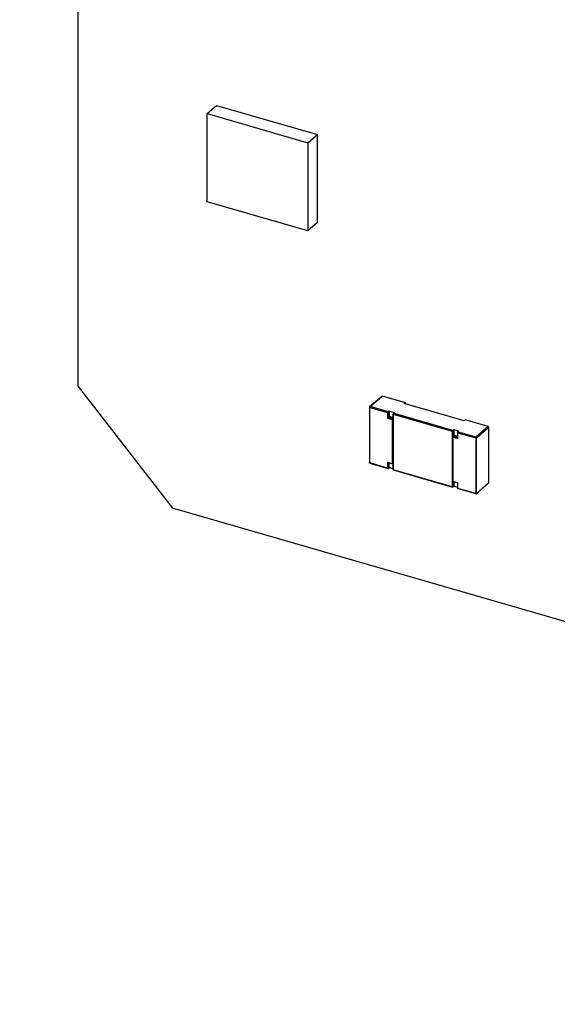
# Model space of a CAD drawing. Header units: millimetres. Extents: x 0 to 210, y 0 to 297.
# Tile 14 of 48: x 58.6 to 60.71, y 233.19 to 237.06. Entities that reach past the tile are written whole.
import ezdxf

# ---------------------------------------------------------------- set-up
doc = ezdxf.new("R2010")
doc.units = ezdxf.units.MM
doc.header["$LTSCALE"] = 19.36
doc.layers.get('0').update_dxf_attribs({"linetype": 'CONTINUOUS'})
doc.layers.add('Z_NOTICE', color=7, linetype='CONTINUOUS')
doc.styles.get("Standard").update_dxf_attribs({"font": 'txt', "width": 0.7})
doc.dimstyles.get("Standard").update_dxf_attribs({"dimtxt": 3.5, "dimasz": 3.5, "dimexe": 1.5, "dimexo": 0, "dimtad": 1, "dimdsep": 46, "dimtxsty": 'Standard', "dimblk": '_FILLED', "dimblk1": '_FILLED', "dimblk2": '_FILLED', "dimcen": 0.09, "dimclrt": 5, "dimazin": 2, "dimtol": 1, "dimtp": 0.05, "dimtm": 0.05, "dimtfac": 1, "dimtofl": 0, "dimtmove": 0, "dimatfit": 3, "dimldrblk": '_FILLED', "dimfxl": 0, "dimtolj": 1, "dimarcsym": 0})

# ---------------------------------------------------------------- blocks, each defined once
blk = doc.blocks.new('_FILLED')
at = {"color": 0, "linetype": 'ByBlock'}
blk.add_solid([(0, 0), (-1, 0.125), (-1, -0.125)], dxfattribs=at)

msp = doc.modelspace()

# ---------------------------------------------------------------- linework, layer by layer
at = {"color": 7, "linetype": 'Continuous'}
for p, q in [((58.83101, 235.61361), (58.83101, 237.79104)), ((59.33809, 236.6861), (59.37537, 236.71839)), ((59.37537, 236.71839), (59.77127, 236.6041)), ((59.33809, 236.33969), (59.33809, 236.6861)), ((59.33809, 236.6861), (59.73398, 236.57181)), ((59.73398, 236.57181), (59.77127, 236.6041)), ((59.77127, 236.25769), (59.77127, 236.6041)), ((59.73398, 236.57181), (59.73398, 236.2254)), ((59.73398, 236.2254), (59.33809, 236.33969)), ((59.77127, 236.25769), (59.73398, 236.2254)), ((58.83101, 235.61361), (59.20217, 235.13531)), ((59.97653, 235.53502), (60.02403, 235.57615)), ((60.02636, 235.57667), (60.11662, 235.55061)), ((60.11254, 235.54702), (60.11629, 235.55027)), ((60.11629, 235.55027), (60.11629, 235.54702)), ((59.976, 235.53375), (59.976, 235.31539)), ((60.05023, 235.51449), (60.04681, 235.51187)), ((60.05398, 235.51774), (60.05023, 235.51449)), ((60.05398, 235.51774), (60.05398, 235.49547)), ((60.05398, 235.51774), (60.07254, 235.51238)), ((60.07254, 235.51238), (60.06879, 235.50913)), ((60.3476, 235.47916), (60.11254, 235.54702)), ((60.05023, 235.49222), (60.04681, 235.4896)), ((60.05023, 235.49222), (60.05398, 235.49547)), ((60.06994, 235.49086), (60.05398, 235.49547)), ((60.06879, 235.48686), (60.06537, 235.48424)), ((60.06879, 235.50913), (60.06879, 235.28644)), ((60.3476, 235.47916), (60.35135, 235.48241)), ((60.44267, 235.45649), (60.35241, 235.48254)), ((60.30385, 235.44128), (60.30044, 235.43865)), ((60.3076, 235.44452), (60.30385, 235.44128)), ((60.3076, 235.44452), (60.3076, 235.42225)), ((60.3076, 235.44452), (60.32616, 235.43917)), ((60.32241, 235.43592), (60.32616, 235.43917)), ((60.32241, 235.43592), (60.32241, 235.41365)), ((60.44414, 235.45346), (60.44414, 235.2351)), ((60.3076, 235.42225), (60.30385, 235.41901)), ((60.30385, 235.24085), (60.30385, 235.41901)), ((60.32356, 235.41765), (60.3076, 235.42225)), ((59.97747, 235.31236), (60.04917, 235.29167)), ((60.06773, 235.30858), (60.04917, 235.31393)), ((60.05398, 235.29504), (60.05023, 235.2918)), ((60.05398, 235.29504), (60.05398, 235.31255)), ((60.06973, 235.2905), (60.05398, 235.29504)), ((60.06846, 235.2861), (60.30279, 235.21845)), ((60.06851, 235.28614), (60.0697, 235.2869)), ((60.30352, 235.24051), (60.32208, 235.23515)), ((60.30358, 235.24055), (60.30477, 235.24131)), ((60.3076, 235.24051), (60.3076, 235.22183)), ((60.3076, 235.22183), (60.30385, 235.21858)), ((60.32335, 235.21728), (60.3076, 235.22183)), ((60.39378, 235.19219), (60.32208, 235.21288)), ((60.32213, 235.2352), (60.32332, 235.23595)), ((60.32213, 235.21293), (60.32332, 235.21368)), ((60.32241, 235.2355), (60.32241, 235.21323)), ((60.44361, 235.23383), (60.39611, 235.1927)), ((127.61811, 215.38533), (59.20217, 235.13531))]:
    msp.add_line(p, q, dxfattribs=at)
at = {"color": 9, "linetype": 'Continuous'}
for p, q in [((59.97816, 235.53529), (60.02566, 235.57643)), ((60.02566, 235.57643), (60.02636, 235.57667)), ((60.02566, 235.57643), (60.02632, 235.57655)), ((60.11381, 235.55142), (60.11629, 235.55027)), ((59.97691, 235.31368), (59.97691, 235.53205)), ((59.97691, 235.53205), (60.04681, 235.51187)), ((60.05023, 235.51449), (59.97816, 235.53529)), ((60.04681, 235.51187), (60.04681, 235.4896)), ((60.05023, 235.49222), (60.05023, 235.51449)), ((60.04681, 235.4896), (60.06537, 235.48424)), ((60.06879, 235.48686), (60.05023, 235.49222)), ((60.06537, 235.48424), (60.06537, 235.31042)), ((60.30385, 235.44128), (60.06879, 235.50913)), ((60.0697, 235.2869), (60.0697, 235.50526)), ((60.0697, 235.50526), (60.30044, 235.43865)), ((60.35135, 235.48241), (60.35241, 235.48254)), ((60.30044, 235.43865), (60.30044, 235.22029)), ((60.30385, 235.41901), (60.30385, 235.44128)), ((60.39447, 235.41511), (60.32241, 235.43592)), ((60.44197, 235.45625), (60.39447, 235.41511)), ((60.39664, 235.41232), (60.44414, 235.45346)), ((60.44263, 235.4564), (60.44197, 235.45625)), ((60.44414, 235.45346), (60.44439, 235.45408)), ((60.32241, 235.41365), (60.30385, 235.41901)), ((60.30477, 235.24131), (60.30477, 235.41513)), ((60.30477, 235.41513), (60.32332, 235.40978)), ((60.32332, 235.40978), (60.32332, 235.43205)), ((60.32332, 235.43205), (60.39322, 235.41187)), ((60.39322, 235.41187), (60.39322, 235.1935)), ((60.39664, 235.19396), (60.39664, 235.41232)), ((60.04681, 235.2935), (59.97691, 235.31368)), ((60.04681, 235.31577), (60.04681, 235.2935)), ((60.06537, 235.31042), (60.04681, 235.31577)), ((60.05023, 235.2918), (60.05023, 235.31407)), ((60.30044, 235.22029), (60.0697, 235.2869)), ((60.30385, 235.21858), (60.30385, 235.24085)), ((60.32332, 235.23595), (60.30477, 235.24131)), ((60.32332, 235.21368), (60.32332, 235.23595)), ((60.39322, 235.1935), (60.32332, 235.21368)), ((60.44414, 235.2351), (60.39664, 235.19396))]:
    msp.add_line(p, q, dxfattribs=at)
at = {"color": 7, "linetype": 'Continuous'}
for points in [[(60.44447, 235.45409), (60.44442, 235.45459), (60.44426, 235.4551), (60.44399, 235.45557), (60.44361, 235.45597), (60.44315, 235.45629), (60.44264, 235.4565)], [(59.97747, 235.31236), (59.97704, 235.31253), (59.97657, 235.31284), (59.97618, 235.31324), (59.97589, 235.31372), (59.97572, 235.31425), (59.97566, 235.31477)], [(60.39378, 235.19219), (60.39418, 235.1921), (60.3946, 235.19209), (60.39501, 235.19215), (60.39541, 235.19227), (60.39578, 235.19246), (60.39611, 235.1927)]]:
    msp.add_lwpolyline(points, dxfattribs=at)
for points, knots in [([(60.0241, 235.57607), (60.02431, 235.57625), (60.02482, 235.57651), (60.0254, 235.57651), (60.02566, 235.57643)], [0, 0, 0, 0, 0.4969196, 1, 1, 1, 1]), ([(59.9766, 235.53494), (59.97642, 235.53479), (59.97612, 235.53444), (59.976, 235.53398), (59.976, 235.53375)], [0, 0, 0, 0, 0.5017739, 1, 1, 1, 1]), ([(60.35135, 235.48241), (60.35148, 235.48252), (60.35186, 235.48264), (60.35222, 235.48255), (60.35241, 235.48248)], [0, 0, 0, 0, 0.4493856, 1, 1, 1, 1]), ([(60.04917, 235.314), (60.04871, 235.31415), (60.04785, 235.31469), (60.04713, 235.31537), (60.04681, 235.31577)], [0, 0, 0, 0, 0.4871221, 1, 1, 1, 1]), ([(60.04917, 235.29173), (60.04871, 235.29188), (60.04785, 235.29242), (60.04713, 235.2931), (60.04681, 235.2935)], [0, 0, 0, 0, 0.4871221, 1, 1, 1, 1]), ([(60.05023, 235.2918), (60.0501, 235.29169), (60.04972, 235.29157), (60.04936, 235.29166), (60.04917, 235.29173)], [0, 0, 0, 0, 0.4493352, 1, 1, 1, 1]), ([(60.06773, 235.30864), (60.06727, 235.30879), (60.06641, 235.30933), (60.06568, 235.31002), (60.06537, 235.31042)], [0, 0, 0, 0, 0.487088, 1, 1, 1, 1]), ([(60.06879, 235.30871), (60.06866, 235.3086), (60.06828, 235.30849), (60.06792, 235.30857), (60.06773, 235.30864)], [0, 0, 0, 0, 0.4493856, 1, 1, 1, 1]), ([(60.30279, 235.21851), (60.30233, 235.21867), (60.30147, 235.2192), (60.30075, 235.21989), (60.30044, 235.22029)], [0, 0, 0, 0, 0.4871114, 1, 1, 1, 1]), ([(60.30385, 235.21858), (60.30373, 235.21848), (60.30334, 235.21836), (60.30298, 235.21845), (60.30279, 235.21851)], [0, 0, 0, 0, 0.449351, 1, 1, 1, 1]), ([(60.44414, 235.2351), (60.44414, 235.23487), (60.44402, 235.23441), (60.44372, 235.23406), (60.44354, 235.23391)], [0, 0, 0, 0, 0.4982261, 1, 1, 1, 1])]:
    msp.add_open_spline(points, degree=3, knots=knots, dxfattribs=at)
at = {"color": 9, "linetype": 'Continuous'}
for points, knots in [([(59.976, 235.53375), (59.97576, 235.53355), (59.97569, 235.53255), (59.97649, 235.53217), (59.97691, 235.53205)], [0, 0, 0, 0, 0.4187994, 1, 1, 1, 1]), ([(59.97816, 235.53529), (59.9779, 235.53537), (59.97732, 235.53537), (59.97681, 235.53511), (59.9766, 235.53494)], [0, 0, 0, 0, 0.5030804, 1, 1, 1, 1]), ([(59.97691, 235.53205), (59.97691, 235.53267), (59.97726, 235.5338), (59.97774, 235.53493), (59.97816, 235.53529)], [0, 0, 0, 0, 0.5278155, 1, 1, 1, 1]), ([(60.39447, 235.41511), (60.39404, 235.41479), (60.39357, 235.41362), (60.39322, 235.4125), (60.39322, 235.41187)], [0, 0, 0, 0, 0.4649184, 1, 1, 1, 1]), ([(60.39322, 235.41187), (60.39382, 235.41169), (60.395, 235.41174), (60.39623, 235.41197), (60.39664, 235.41232)], [0, 0, 0, 0, 0.5337251, 1, 1, 1, 1]), ([(59.97691, 235.31368), (59.97662, 235.31377), (59.97611, 235.31402), (59.97578, 235.31453), (59.97575, 235.31477)], [0, 0, 0, 0, 0.5624623, 1, 1, 1, 1]), ([(59.9775, 235.31245), (59.97731, 235.31253), (59.97698, 235.31293), (59.97691, 235.31341), (59.97691, 235.31368)], [0, 0, 0, 0, 0.4229926, 1, 1, 1, 1]), ([(60.39664, 235.19396), (60.39623, 235.19361), (60.395, 235.19338), (60.39382, 235.19333), (60.39322, 235.1935)], [0, 0, 0, 0, 0.4662749, 1, 1, 1, 1]), ([(60.39322, 235.1935), (60.39325, 235.19325), (60.39335, 235.19279), (60.39364, 235.1924), (60.39382, 235.1923)], [0, 0, 0, 0, 0.5673847, 1, 1, 1, 1]), ([(60.39604, 235.19278), (60.39622, 235.19292), (60.39652, 235.19328), (60.39664, 235.19374), (60.39664, 235.19396)], [0, 0, 0, 0, 0.5017739, 1, 1, 1, 1])]:
    msp.add_open_spline(points, degree=3, knots=knots, dxfattribs=at)
at = {"color": 7, "linetype": 'Continuous'}
for points in [[(60.06879, 235.50913), (60.06778, 235.50826), (60.06889, 235.50631), (60.0697, 235.50526)], [(60.32241, 235.43592), (60.32141, 235.43505), (60.32251, 235.43309), (60.32332, 235.43205)], [(60.30385, 235.41901), (60.30285, 235.41814), (60.30395, 235.41618), (60.30477, 235.41513)], [(60.32241, 235.41365), (60.32141, 235.41278), (60.32251, 235.41082), (60.32332, 235.40978)]]:
    msp.add_open_spline(points, degree=3, dxfattribs=at)
at = {"color": 9, "linetype": 'Continuous'}
for points in [[(60.44197, 235.45625), (60.44311, 235.45592), (60.44414, 235.45464), (60.44414, 235.45346)], [(60.39664, 235.41232), (60.39664, 235.4135), (60.39561, 235.41479), (60.39447, 235.41511)]]:
    msp.add_open_spline(points, degree=3, dxfattribs=at)

# ---------------------------------------------------------------- leaders
at = {"layer": 'Z_NOTICE', "color": 2, "linetype": 'Continuous'}
msp.add_leader([(62.28971, 236.53966), (55.28166, 242.10672), (55.27005, 242.10672)], dimstyle='Standard', override={"dimtad": 0}, dxfattribs=at)

doc.saveas('drawing.dxf')
